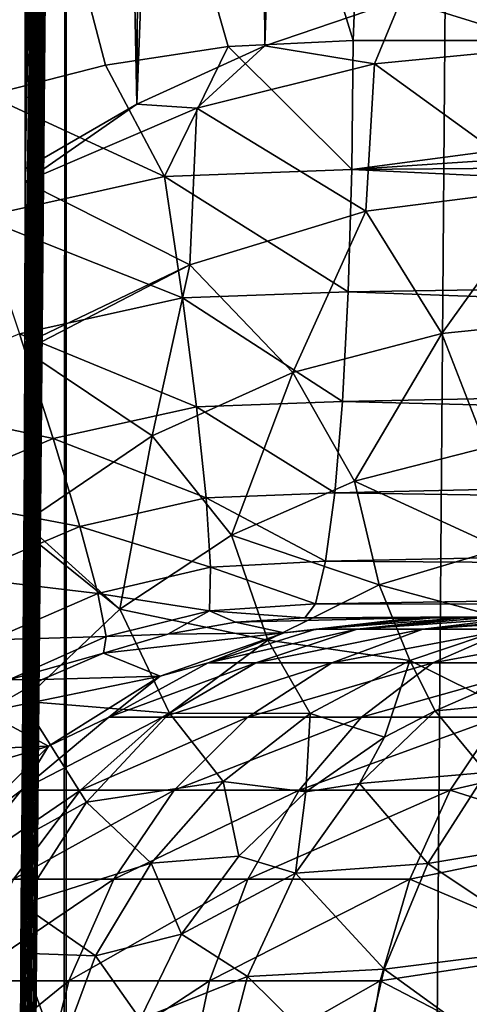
# Model space of a CAD drawing. Header units: millimetres. Extents: x -272 to -228, y -64 to 39.
# Tile 133 of 245: x -248.839 to -248.457, y -4.329 to -3.491. Entities that reach past the tile are written whole.
import ezdxf

# ---------------------------------------------------------------- set-up
doc = ezdxf.new("R2010")
doc.units = ezdxf.units.MM
doc.header["$LTSCALE"] = 26.699852
for name, color, linetype in [('126', 7, 'CONTINUOUS'), ('127', 7, 'CONTINUOUS'), ('133', 7, 'CONTINUOUS'), ('258', 7, 'CONTINUOUS'), ('268', 7, 'CONTINUOUS'), ('269', 7, 'CONTINUOUS'), ('275', 7, 'CONTINUOUS'), ('276', 7, 'CONTINUOUS'), ('365', 7, 'CONTINUOUS'), ('375', 7, 'CONTINUOUS'), ('96', 7, 'CONTINUOUS'), ('99', 7, 'CONTINUOUS')]:
    doc.layers.add(name, color=color, linetype=linetype)

msp = doc.modelspace()

# ---------------------------------------------------------------- linework, layer by layer
at = {"layer": '126', "color": 31, "linetype": 'Continuous', "true_color": 0xffba99}
for points in [[(-246.99127, -4, 16.80821), (-248.59678, -4, 17.01762), (-248.50303, -4, 11.64668), (-246.99127, -4, 16.80821)], [(-245.4128, -4, 16.44767), (-246.99127, -4, 16.80821), (-248.50303, -4, 11.64668), (-245.4128, -4, 16.44767)], [(-248.49199, -4, 11.55054), (-245.4128, -4, 16.44767), (-248.50303, -4, 11.64668), (-248.49199, -4, 11.55054)], [(-248.48757, -4, 11.53171), (-245.4128, -4, 16.44767), (-248.49199, -4, 11.55054), (-248.48757, -4, 11.53171)], [(-248.46259, -4, 11.45824), (-245.4128, -4, 16.44767), (-248.48757, -4, 11.53171), (-248.46259, -4, 11.45824)], [(-248.44599, -4, 11.42332), (-245.4128, -4, 16.44767), (-248.46259, -4, 11.45824), (-248.44599, -4, 11.42332)]]:
    msp.add_3dface(points, dxfattribs=at)
at = {"layer": '127', "color": 31, "linetype": 'Continuous', "true_color": 0xffba99}
for points in [[(-248.64646, -1.1091, 2), (-248.55165, -1.04953, 2), (-248.63085, -3.51343, 2), (-248.64646, -1.1091, 2)], [(-248.63085, -3.51343, 2), (-248.55165, -1.04953, 2), (-248.5148, -3.47353, 2), (-248.63085, -3.51343, 2)], [(-248.72564, -1.18827, 2), (-248.64646, -1.1091, 2), (-248.73975, -3.56303, 2), (-248.72564, -1.18827, 2)], [(-248.73975, -3.56303, 2), (-248.64646, -1.1091, 2), (-248.63085, -3.51343, 2), (-248.73975, -3.56303, 2)], [(-248.78521, -1.28306, 2), (-248.72564, -1.18827, 2), (-248.73975, -3.56303, 2), (-248.78521, -1.28306, 2)], [(-248.78521, -1.28306, 2), (-248.83473, -3.61797, 2), (-248.82219, -1.38873, 2), (-248.78521, -1.28306, 2)], [(-248.83473, -3.61797, 2), (-248.78521, -1.28306, 2), (-248.73975, -3.56303, 2), (-248.83473, -3.61797, 2)], [(-248.83473, -3.61797, 2), (-248.83473, -1.5, 2), (-248.82219, -1.38873, 2), (-248.83473, -3.61797, 2)]]:
    msp.add_3dface(points, dxfattribs=at)
at = {"layer": '133', "color": 31, "linetype": 'Continuous', "true_color": 0xffba99}
for points in [[(-248.3708, 1.18245, 17.58186), (-250, 1.18245, 17.65718), (-248.5557, -3.50872, 17.51585), (-248.3708, 1.18245, 17.58186)], [(-248.5557, -3.50872, 17.51585), (-250, 1.18245, 17.65718), (-248.66201, -3.51405, 17.5242), (-248.5557, -3.50872, 17.51585)], [(-248.66201, -3.51405, 17.5242), (-250, 1.18245, 17.65718), (-248.76621, -3.5298, 17.53157), (-248.66201, -3.51405, 17.5242)], [(-248.76621, -3.5298, 17.53157), (-250, 1.18245, 17.65718), (-248.86624, -3.55519, 17.53788), (-248.76621, -3.5298, 17.53157)], [(-247.72688, -3.50872, 17.42768), (-248.3708, 1.18245, 17.58186), (-248.5557, -3.50872, 17.51585), (-247.72688, -3.50872, 17.42768)]]:
    msp.add_3dface(points, dxfattribs=at)
at = {"layer": '258', "color": 31, "linetype": 'Continuous', "true_color": 0xffba99}
for points in [[(-248.48612, -4.07896, 2.42748), (-248.45135, -4.06402, 2.43519), (-248.38243, -4.06992, 2.53709), (-248.48612, -4.07896, 2.42748)], [(-248.44262, -4.13156, 2.59423), (-248.48612, -4.07896, 2.42748), (-248.38243, -4.06992, 2.53709), (-248.44262, -4.13156, 2.59423)], [(-248.48612, -4.07896, 2.42748), (-248.55036, -4.14067, 2.47184), (-248.52914, -4.10146, 2.41864), (-248.48612, -4.07896, 2.42748)], [(-248.55036, -4.14067, 2.47184), (-248.48612, -4.07896, 2.42748), (-248.44262, -4.13156, 2.59423), (-248.55036, -4.14067, 2.47184)], [(-248.52914, -4.10146, 2.41864), (-248.55036, -4.14067, 2.47184), (-248.5961, -4.14775, 2.40624), (-248.52914, -4.10146, 2.41864)], [(-248.49232, -4.20894, 2.64142), (-248.55036, -4.14067, 2.47184), (-248.44262, -4.13156, 2.59423), (-248.49232, -4.20894, 2.64142)], [(-248.49232, -4.20894, 2.64142), (-248.44262, -4.13156, 2.59423), (-248.34946, -4.18488, 2.7412), (-248.49232, -4.20894, 2.64142)], [(-248.55036, -4.14067, 2.47184), (-248.60487, -4.2171, 2.50648), (-248.5961, -4.14775, 2.40624), (-248.55036, -4.14067, 2.47184)], [(-248.60487, -4.2171, 2.50648), (-248.55036, -4.14067, 2.47184), (-248.49232, -4.20894, 2.64142), (-248.60487, -4.2171, 2.50648)], [(-248.5961, -4.14775, 2.40624), (-248.60487, -4.2171, 2.50648), (-248.65295, -4.20255, 2.39696), (-248.5961, -4.14775, 2.40624)], [(-248.38481, -4.28046, 2.79094), (-248.49232, -4.20894, 2.64142), (-248.34946, -4.18488, 2.7412), (-248.38481, -4.28046, 2.79094)], [(-248.65295, -4.20255, 2.39696), (-248.60487, -4.2171, 2.50648), (-248.70162, -4.269, 2.38984), (-248.65295, -4.20255, 2.39696)], [(-248.52943, -4.29876, 2.67665), (-248.60487, -4.2171, 2.50648), (-248.49232, -4.20894, 2.64142), (-248.52943, -4.29876, 2.67665)], [(-248.52943, -4.29876, 2.67665), (-248.49232, -4.20894, 2.64142), (-248.38481, -4.28046, 2.79094), (-248.52943, -4.29876, 2.67665)], [(-248.60487, -4.2171, 2.50648), (-248.64545, -4.30486, 2.53226), (-248.70162, -4.269, 2.38984), (-248.60487, -4.2171, 2.50648)], [(-248.64545, -4.30486, 2.53226), (-248.60487, -4.2171, 2.50648), (-248.52943, -4.29876, 2.67665), (-248.64545, -4.30486, 2.53226)], [(-248.70162, -4.269, 2.38984), (-248.64545, -4.30486, 2.53226), (-248.73689, -4.34131, 2.38513), (-248.70162, -4.269, 2.38984)], [(-248.40678, -4.38733, 2.82184), (-248.52943, -4.29876, 2.67665), (-248.38481, -4.28046, 2.79094), (-248.40678, -4.38733, 2.82184)], [(-248.55235, -4.39718, 2.69841), (-248.64545, -4.30486, 2.53226), (-248.52943, -4.29876, 2.67665), (-248.55235, -4.39718, 2.69841)], [(-248.55235, -4.39718, 2.69841), (-248.52943, -4.29876, 2.67665), (-248.40678, -4.38733, 2.82184), (-248.55235, -4.39718, 2.69841)], [(-248.64545, -4.30486, 2.53226), (-248.67046, -4.40043, 2.54816), (-248.73689, -4.34131, 2.38513), (-248.64545, -4.30486, 2.53226)], [(-248.67046, -4.40043, 2.54816), (-248.64545, -4.30486, 2.53226), (-248.55235, -4.39718, 2.69841), (-248.67046, -4.40043, 2.54816)]]:
    msp.add_3dface(points, dxfattribs=at)
at = {"layer": '268', "color": 31, "linetype": 'Continuous', "true_color": 0xffba99}
for points in [[(-248.50303, -4, 11.64668), (-248.59678, -4, 17.01762), (-248.65583, -4.00347, 17.02783), (-248.50303, -4, 11.64668)], [(-248.50303, -4, 11.64668), (-248.65583, -4.00347, 17.02783), (-248.61428, -4.01253, 11.64473), (-248.50303, -4, 11.64668)], [(-248.65583, -4.00347, 17.02783), (-248.71333, -4.01369, 17.03676), (-248.61428, -4.01253, 11.64473), (-248.65583, -4.00347, 17.02783)], [(-248.71333, -4.01369, 17.03676), (-248.76805, -4.03006, 17.04429), (-248.61428, -4.01253, 11.64473), (-248.71333, -4.01369, 17.03676)], [(-248.61428, -4.01253, 11.64473), (-248.76805, -4.03006, 17.04429), (-248.71994, -4.04951, 11.64289), (-248.61428, -4.01253, 11.64473)], [(-248.76805, -4.03006, 17.04429), (-248.82005, -4.05231, 17.05057), (-248.71994, -4.04951, 11.64289), (-248.76805, -4.03006, 17.04429)], [(-248.82005, -4.05231, 17.05057), (-248.86903, -4.08016, 17.05567), (-248.71994, -4.04951, 11.64289), (-248.82005, -4.05231, 17.05057)], [(-248.71994, -4.04951, 11.64289), (-248.86903, -4.08016, 17.05567), (-248.81473, -4.10908, 11.64124), (-248.71994, -4.04951, 11.64289)], [(-248.86903, -4.08016, 17.05567), (-248.91433, -4.11314, 17.05962), (-248.81473, -4.10908, 11.64124), (-248.86903, -4.08016, 17.05567)], [(-248.91433, -4.11314, 17.05962), (-248.95553, -4.15085, 17.06254), (-248.81473, -4.10908, 11.64124), (-248.91433, -4.11314, 17.05962)], [(-248.81473, -4.10908, 11.64124), (-248.95553, -4.15085, 17.06254), (-248.89389, -4.18825, 11.63985), (-248.81473, -4.10908, 11.64124)]]:
    msp.add_3dface(points, dxfattribs=at)
at = {"layer": '269', "color": 31, "linetype": 'Continuous', "true_color": 0xffba99}
for points in [[(-248.49199, -4, 11.55054), (-248.50303, -4, 11.64668), (-248.61428, -4.01253, 11.64473), (-248.49199, -4, 11.55054)], [(-248.49199, -4, 11.55054), (-248.61428, -4.01253, 11.64473), (-248.58736, -4.0096, 11.53007), (-248.49199, -4, 11.55054)], [(-248.46259, -4, 11.45824), (-248.48757, -4, 11.53171), (-248.58736, -4.0096, 11.53007), (-248.46259, -4, 11.45824)], [(-248.46259, -4, 11.45824), (-248.58736, -4.0096, 11.53007), (-248.55223, -4.0096, 11.41976), (-248.46259, -4, 11.45824)], [(-248.48757, -4, 11.53171), (-248.49199, -4, 11.55054), (-248.58736, -4.0096, 11.53007), (-248.48757, -4, 11.53171)], [(-248.41594, -4, 11.37332), (-248.44599, -4, 11.42332), (-248.55223, -4.0096, 11.41976), (-248.41594, -4, 11.37332)], [(-248.41594, -4, 11.37332), (-248.55223, -4.0096, 11.41976), (-248.49648, -4.0096, 11.31829), (-248.41594, -4, 11.37332)], [(-248.44599, -4, 11.42332), (-248.46259, -4, 11.45824), (-248.55223, -4.0096, 11.41976), (-248.44599, -4, 11.42332)], [(-248.35379, -4, 11.299), (-248.38053, -4, 11.32745), (-248.49648, -4.0096, 11.31829), (-248.35379, -4, 11.299)], [(-248.35379, -4, 11.299), (-248.49648, -4.0096, 11.31829), (-248.42221, -4.0096, 11.22948), (-248.35379, -4, 11.299)], [(-248.38053, -4, 11.32745), (-248.41594, -4, 11.37332), (-248.49648, -4.0096, 11.31829), (-248.38053, -4, 11.32745)], [(-248.58736, -4.0096, 11.53007), (-248.61428, -4.01253, 11.64473), (-248.67907, -4.03806, 11.5104), (-248.58736, -4.0096, 11.53007)], [(-248.58736, -4.0096, 11.53007), (-248.67907, -4.03806, 11.5104), (-248.55223, -4.0096, 11.41976), (-248.58736, -4.0096, 11.53007)], [(-248.55223, -4.0096, 11.41976), (-248.67907, -4.03806, 11.5104), (-248.63842, -4.03806, 11.38277), (-248.55223, -4.0096, 11.41976)], [(-248.55223, -4.0096, 11.41976), (-248.63842, -4.03806, 11.38277), (-248.49648, -4.0096, 11.31829), (-248.55223, -4.0096, 11.41976)], [(-248.49648, -4.0096, 11.31829), (-248.63842, -4.03806, 11.38277), (-248.57393, -4.03806, 11.26537), (-248.49648, -4.0096, 11.31829)], [(-248.49648, -4.0096, 11.31829), (-248.57393, -4.03806, 11.26537), (-248.42221, -4.0096, 11.22948), (-248.49648, -4.0096, 11.31829)], [(-248.42221, -4.0096, 11.22948), (-248.57393, -4.03806, 11.26537), (-248.488, -4.03806, 11.16262), (-248.42221, -4.0096, 11.22948)], [(-248.42221, -4.0096, 11.22948), (-248.488, -4.03806, 11.16262), (-248.33221, -4.0096, 11.15665), (-248.42221, -4.0096, 11.22948)], [(-248.33221, -4.0096, 11.15665), (-248.488, -4.03806, 11.16262), (-248.38387, -4.03806, 11.07836), (-248.33221, -4.0096, 11.15665)], [(-248.61428, -4.01253, 11.64473), (-248.71994, -4.04951, 11.64289), (-248.67907, -4.03806, 11.5104), (-248.61428, -4.01253, 11.64473)], [(-248.67907, -4.03806, 11.5104), (-248.71994, -4.04951, 11.64289), (-248.7636, -4.08426, 11.49227), (-248.67907, -4.03806, 11.5104)], [(-248.67907, -4.03806, 11.5104), (-248.7636, -4.08426, 11.49227), (-248.63842, -4.03806, 11.38277), (-248.67907, -4.03806, 11.5104)], [(-248.63842, -4.03806, 11.38277), (-248.7636, -4.08426, 11.49227), (-248.71786, -4.08426, 11.34868), (-248.63842, -4.03806, 11.38277)], [(-248.63842, -4.03806, 11.38277), (-248.71786, -4.08426, 11.34868), (-248.57393, -4.03806, 11.26537), (-248.63842, -4.03806, 11.38277)], [(-248.57393, -4.03806, 11.26537), (-248.71786, -4.08426, 11.34868), (-248.6453, -4.08426, 11.2166), (-248.57393, -4.03806, 11.26537)], [(-248.57393, -4.03806, 11.26537), (-248.6453, -4.08426, 11.2166), (-248.488, -4.03806, 11.16262), (-248.57393, -4.03806, 11.26537)], [(-248.488, -4.03806, 11.16262), (-248.6453, -4.08426, 11.2166), (-248.54863, -4.08426, 11.101), (-248.488, -4.03806, 11.16262)], [(-248.488, -4.03806, 11.16262), (-248.54863, -4.08426, 11.101), (-248.38387, -4.03806, 11.07836), (-248.488, -4.03806, 11.16262)], [(-248.38387, -4.03806, 11.07836), (-248.54863, -4.08426, 11.101), (-248.43148, -4.08426, 11.00621), (-248.38387, -4.03806, 11.07836)], [(-248.71994, -4.04951, 11.64289), (-248.81473, -4.10908, 11.64124), (-248.7636, -4.08426, 11.49227), (-248.71994, -4.04951, 11.64289)], [(-248.7636, -4.08426, 11.49227), (-248.81473, -4.10908, 11.64124), (-248.83768, -4.14644, 11.47637), (-248.7636, -4.08426, 11.49227)], [(-248.7636, -4.08426, 11.49227), (-248.83768, -4.14644, 11.47637), (-248.71786, -4.08426, 11.34868), (-248.7636, -4.08426, 11.49227)], [(-248.71786, -4.08426, 11.34868), (-248.83768, -4.14644, 11.47637), (-248.78749, -4.14644, 11.3188), (-248.71786, -4.08426, 11.34868)], [(-248.71786, -4.08426, 11.34868), (-248.78749, -4.14644, 11.3188), (-248.6453, -4.08426, 11.2166), (-248.71786, -4.08426, 11.34868)], [(-248.6453, -4.08426, 11.2166), (-248.78749, -4.14644, 11.3188), (-248.70786, -4.14644, 11.17386), (-248.6453, -4.08426, 11.2166)], [(-248.6453, -4.08426, 11.2166), (-248.70786, -4.14644, 11.17386), (-248.54863, -4.08426, 11.101), (-248.6453, -4.08426, 11.2166)], [(-248.54863, -4.08426, 11.101), (-248.70786, -4.14644, 11.17386), (-248.60177, -4.14644, 11.047), (-248.54863, -4.08426, 11.101)], [(-248.54863, -4.08426, 11.101), (-248.60177, -4.14644, 11.047), (-248.43148, -4.08426, 11.00621), (-248.54863, -4.08426, 11.101)], [(-248.43148, -4.08426, 11.00621), (-248.60177, -4.14644, 11.047), (-248.47321, -4.14644, 10.94297), (-248.43148, -4.08426, 11.00621)], [(-248.43148, -4.08426, 11.00621), (-248.47321, -4.14644, 10.94297), (-248.31187, -4.10908, 10.90467), (-248.43148, -4.08426, 11.00621)], [(-248.81473, -4.10908, 11.64124), (-248.89389, -4.18825, 11.63985), (-248.83768, -4.14644, 11.47637), (-248.81473, -4.10908, 11.64124)], [(-248.31187, -4.10908, 10.90467), (-248.47321, -4.14644, 10.94297), (-248.34198, -4.18825, 10.83145), (-248.31187, -4.10908, 10.90467)], [(-248.83768, -4.14644, 11.47637), (-248.89389, -4.18825, 11.63985), (-248.89848, -4.22221, 11.46333), (-248.83768, -4.14644, 11.47637)], [(-248.83768, -4.14644, 11.47637), (-248.89848, -4.22221, 11.46333), (-248.78749, -4.14644, 11.3188), (-248.83768, -4.14644, 11.47637)], [(-248.78749, -4.14644, 11.3188), (-248.89848, -4.22221, 11.46333), (-248.84463, -4.22221, 11.29428), (-248.78749, -4.14644, 11.3188)], [(-248.78749, -4.14644, 11.3188), (-248.84463, -4.22221, 11.29428), (-248.70786, -4.14644, 11.17386), (-248.78749, -4.14644, 11.3188)], [(-248.70786, -4.14644, 11.17386), (-248.84463, -4.22221, 11.29428), (-248.7592, -4.22221, 11.13878), (-248.70786, -4.14644, 11.17386)], [(-248.70786, -4.14644, 11.17386), (-248.7592, -4.22221, 11.13878), (-248.60177, -4.14644, 11.047), (-248.70786, -4.14644, 11.17386)], [(-248.60177, -4.14644, 11.047), (-248.7592, -4.22221, 11.13878), (-248.64538, -4.22221, 11.00267), (-248.60177, -4.14644, 11.047)], [(-248.60177, -4.14644, 11.047), (-248.64538, -4.22221, 11.00267), (-248.47321, -4.14644, 10.94297), (-248.60177, -4.14644, 11.047)], [(-248.47321, -4.14644, 10.94297), (-248.64538, -4.22221, 11.00267), (-248.50746, -4.22221, 10.89107), (-248.47321, -4.14644, 10.94297)], [(-248.47321, -4.14644, 10.94297), (-248.50746, -4.22221, 10.89107), (-248.34198, -4.18825, 10.83145), (-248.47321, -4.14644, 10.94297)], [(-248.34198, -4.18825, 10.83145), (-248.50746, -4.22221, 10.89107), (-248.36464, -4.28306, 10.77636), (-248.34198, -4.18825, 10.83145)], [(-248.84463, -4.22221, 11.29428), (-248.88709, -4.30866, 11.27606), (-248.7592, -4.22221, 11.13878), (-248.84463, -4.22221, 11.29428)], [(-248.7592, -4.22221, 11.13878), (-248.88709, -4.30866, 11.27606), (-248.79735, -4.30866, 11.11271), (-248.7592, -4.22221, 11.13878)], [(-248.7592, -4.22221, 11.13878), (-248.79735, -4.30866, 11.11271), (-248.64538, -4.22221, 11.00267), (-248.7592, -4.22221, 11.13878)], [(-248.64538, -4.22221, 11.00267), (-248.79735, -4.30866, 11.11271), (-248.67779, -4.30866, 10.96974), (-248.64538, -4.22221, 11.00267)], [(-248.64538, -4.22221, 11.00267), (-248.67779, -4.30866, 10.96974), (-248.50746, -4.22221, 10.89107), (-248.64538, -4.22221, 11.00267)], [(-248.50746, -4.22221, 10.89107), (-248.67779, -4.30866, 10.96974), (-248.5329, -4.30866, 10.8525), (-248.50746, -4.22221, 10.89107)], [(-248.50746, -4.22221, 10.89107), (-248.5329, -4.30866, 10.8525), (-248.36464, -4.28306, 10.77636), (-248.50746, -4.22221, 10.89107)], [(-248.36464, -4.28306, 10.77636), (-248.5329, -4.30866, 10.8525), (-248.3787, -4.38874, 10.74216), (-248.36464, -4.28306, 10.77636)], [(-248.88709, -4.30866, 11.27606), (-248.91324, -4.40245, 11.26484), (-248.79735, -4.30866, 11.11271), (-248.88709, -4.30866, 11.27606)], [(-248.79735, -4.30866, 11.11271), (-248.91324, -4.40245, 11.26484), (-248.82084, -4.40245, 11.09666), (-248.79735, -4.30866, 11.11271)], [(-248.79735, -4.30866, 11.11271), (-248.82084, -4.40245, 11.09666), (-248.67779, -4.30866, 10.96974), (-248.79735, -4.30866, 11.11271)], [(-248.67779, -4.30866, 10.96974), (-248.82084, -4.40245, 11.09666), (-248.69775, -4.40245, 10.94946), (-248.67779, -4.30866, 10.96974)], [(-248.67779, -4.30866, 10.96974), (-248.69775, -4.40245, 10.94946), (-248.5329, -4.30866, 10.8525), (-248.67779, -4.30866, 10.96974)], [(-248.5329, -4.30866, 10.8525), (-248.69775, -4.40245, 10.94946), (-248.54858, -4.40245, 10.82876), (-248.5329, -4.30866, 10.8525)], [(-248.5329, -4.30866, 10.8525), (-248.54858, -4.40245, 10.82876), (-248.3787, -4.38874, 10.74216), (-248.5329, -4.30866, 10.8525)]]:
    msp.add_3dface(points, dxfattribs=at)
at = {"layer": '275', "color": 31, "linetype": 'Continuous', "true_color": 0xffba99}
for points in [[(-246.90318, -3.50872, 17.30031), (-247.72688, -3.50872, 17.42768), (-248.55687, -3.61854, 17.50172), (-246.90318, -3.50872, 17.30031)], [(-246.90513, -3.60502, 17.28941), (-246.90318, -3.50872, 17.30031), (-248.55687, -3.61854, 17.50172), (-246.90513, -3.60502, 17.28941)], [(-247.72688, -3.50872, 17.42768), (-248.5557, -3.50872, 17.51585), (-248.55687, -3.61854, 17.50172), (-247.72688, -3.50872, 17.42768)], [(-246.91032, -3.69737, 17.26042), (-246.90513, -3.60502, 17.28941), (-248.55687, -3.61854, 17.50172), (-246.91032, -3.69737, 17.26042)], [(-248.55999, -3.72264, 17.4638), (-246.91032, -3.69737, 17.26042), (-248.55687, -3.61854, 17.50172), (-248.55999, -3.72264, 17.4638)], [(-246.91855, -3.7823, 17.21443), (-246.91032, -3.69737, 17.26042), (-248.55999, -3.72264, 17.4638), (-246.91855, -3.7823, 17.21443)], [(-248.56493, -3.8158, 17.40395), (-246.91855, -3.7823, 17.21443), (-248.55999, -3.72264, 17.4638), (-248.56493, -3.8158, 17.40395)], [(-246.92951, -3.85662, 17.15318), (-246.91855, -3.7823, 17.21443), (-248.56493, -3.8158, 17.40395), (-246.92951, -3.85662, 17.15318)], [(-248.57143, -3.89344, 17.32513), (-246.92951, -3.85662, 17.15318), (-248.56493, -3.8158, 17.40395), (-248.57143, -3.89344, 17.32513)], [(-246.9428, -3.91754, 17.07896), (-246.92951, -3.85662, 17.15318), (-248.57143, -3.89344, 17.32513), (-246.9428, -3.91754, 17.07896)], [(-248.57917, -3.95175, 17.23119), (-246.9428, -3.91754, 17.07896), (-248.57143, -3.89344, 17.32513), (-248.57917, -3.95175, 17.23119)], [(-246.95791, -3.96277, 16.99457), (-246.9428, -3.91754, 17.07896), (-248.57917, -3.95175, 17.23119), (-246.95791, -3.96277, 16.99457)], [(-248.58779, -3.98786, 17.12675), (-246.95791, -3.96277, 16.99457), (-248.57917, -3.95175, 17.23119), (-248.58779, -3.98786, 17.12675)], [(-246.97427, -3.9906, 16.90317), (-246.95791, -3.96277, 16.99457), (-248.58779, -3.98786, 17.12675), (-246.97427, -3.9906, 16.90317)], [(-248.59678, -4, 17.01762), (-246.97427, -3.9906, 16.90317), (-248.58779, -3.98786, 17.12675), (-248.59678, -4, 17.01762)], [(-248.59678, -4, 17.01762), (-246.99127, -4, 16.80821), (-246.97427, -3.9906, 16.90317), (-248.59678, -4, 17.01762)]]:
    msp.add_3dface(points, dxfattribs=at)
at = {"layer": '276', "color": 31, "linetype": 'Continuous', "true_color": 0xffba99}
for points in [[(-248.5557, -3.50872, 17.51585), (-248.66201, -3.51405, 17.5242), (-248.55687, -3.61854, 17.50172), (-248.5557, -3.50872, 17.51585)], [(-248.66201, -3.51405, 17.5242), (-248.76621, -3.5298, 17.53157), (-248.71622, -3.62454, 17.51565), (-248.66201, -3.51405, 17.5242)], [(-248.55687, -3.61854, 17.50172), (-248.66201, -3.51405, 17.5242), (-248.71622, -3.62454, 17.51565), (-248.55687, -3.61854, 17.50172)], [(-248.76621, -3.5298, 17.53157), (-248.86624, -3.55519, 17.53788), (-248.71622, -3.62454, 17.51565), (-248.76621, -3.5298, 17.53157)], [(-248.71622, -3.62454, 17.51565), (-248.86624, -3.55519, 17.53788), (-248.87295, -3.65935, 17.52693), (-248.71622, -3.62454, 17.51565)], [(-248.71622, -3.62454, 17.51565), (-248.87295, -3.65935, 17.52693), (-248.70086, -3.72765, 17.478), (-248.71622, -3.62454, 17.51565)], [(-248.55999, -3.72264, 17.4638), (-248.55687, -3.61854, 17.50172), (-248.71622, -3.62454, 17.51565), (-248.55999, -3.72264, 17.4638)], [(-248.55999, -3.72264, 17.4638), (-248.71622, -3.62454, 17.51565), (-248.70086, -3.72765, 17.478), (-248.55999, -3.72264, 17.4638)], [(-248.70086, -3.72765, 17.478), (-248.87295, -3.65935, 17.52693), (-248.83948, -3.75818, 17.48955), (-248.70086, -3.72765, 17.478)], [(-248.56493, -3.8158, 17.40395), (-248.55999, -3.72264, 17.4638), (-248.70086, -3.72765, 17.478), (-248.56493, -3.8158, 17.40395)], [(-248.70086, -3.72765, 17.478), (-248.83948, -3.75818, 17.48955), (-248.68885, -3.8203, 17.41837), (-248.70086, -3.72765, 17.478)], [(-248.56493, -3.8158, 17.40395), (-248.70086, -3.72765, 17.478), (-248.68885, -3.8203, 17.41837), (-248.56493, -3.8158, 17.40395)], [(-248.83948, -3.75818, 17.48955), (-248.97072, -3.81351, 17.4983), (-248.81076, -3.84723, 17.43014), (-248.83948, -3.75818, 17.48955)], [(-248.68885, -3.8203, 17.41837), (-248.83948, -3.75818, 17.48955), (-248.81076, -3.84723, 17.43014), (-248.68885, -3.8203, 17.41837)], [(-248.81076, -3.84723, 17.43014), (-248.97072, -3.81351, 17.4983), (-248.92617, -3.89595, 17.4391), (-248.81076, -3.84723, 17.43014)], [(-248.57143, -3.89344, 17.32513), (-248.56493, -3.8158, 17.40395), (-248.68885, -3.8203, 17.41837), (-248.57143, -3.89344, 17.32513)], [(-248.68885, -3.8203, 17.41837), (-248.81076, -3.84723, 17.43014), (-248.68077, -3.89795, 17.33969), (-248.68885, -3.8203, 17.41837)], [(-248.57143, -3.89344, 17.32513), (-248.68885, -3.8203, 17.41837), (-248.68077, -3.89795, 17.33969), (-248.57143, -3.89344, 17.32513)], [(-248.81076, -3.84723, 17.43014), (-248.92617, -3.89595, 17.4391), (-248.78821, -3.92213, 17.35161), (-248.81076, -3.84723, 17.43014)], [(-248.68077, -3.89795, 17.33969), (-248.81076, -3.84723, 17.43014), (-248.78821, -3.92213, 17.35161), (-248.68077, -3.89795, 17.33969)], [(-248.57917, -3.95175, 17.23119), (-248.57143, -3.89344, 17.32513), (-248.68077, -3.89795, 17.33969), (-248.57917, -3.95175, 17.23119)], [(-248.78821, -3.92213, 17.35161), (-248.92617, -3.89595, 17.4391), (-248.88986, -3.96541, 17.36074), (-248.78821, -3.92213, 17.35161)], [(-248.68077, -3.89795, 17.33969), (-248.78821, -3.92213, 17.35161), (-248.67702, -3.95677, 17.24582), (-248.68077, -3.89795, 17.33969)], [(-248.57917, -3.95175, 17.23119), (-248.68077, -3.89795, 17.33969), (-248.67702, -3.95677, 17.24582), (-248.57917, -3.95175, 17.23119)], [(-248.78821, -3.92213, 17.35161), (-248.88986, -3.96541, 17.36074), (-248.77293, -3.97919, 17.25783), (-248.78821, -3.92213, 17.35161)], [(-248.67702, -3.95677, 17.24582), (-248.78821, -3.92213, 17.35161), (-248.77293, -3.97919, 17.25783), (-248.67702, -3.95677, 17.24582)], [(-248.58779, -3.98786, 17.12675), (-248.57917, -3.95175, 17.23119), (-248.67702, -3.95677, 17.24582), (-248.58779, -3.98786, 17.12675)], [(-248.67702, -3.95677, 17.24582), (-248.77293, -3.97919, 17.25783), (-248.67779, -3.99388, 17.14139), (-248.67702, -3.95677, 17.24582)], [(-248.58779, -3.98786, 17.12675), (-248.67702, -3.95677, 17.24582), (-248.67779, -3.99388, 17.14139), (-248.58779, -3.98786, 17.12675)], [(-248.77293, -3.97919, 17.25783), (-248.88986, -3.96541, 17.36074), (-248.86358, -4.01849, 17.26705), (-248.77293, -3.97919, 17.25783)], [(-248.77293, -3.97919, 17.25783), (-248.86358, -4.01849, 17.26705), (-248.76568, -4.01562, 17.15341), (-248.77293, -3.97919, 17.25783)], [(-248.67779, -3.99388, 17.14139), (-248.77293, -3.97919, 17.25783), (-248.76568, -4.01562, 17.15341), (-248.67779, -3.99388, 17.14139)], [(-248.71333, -4.01369, 17.03676), (-248.67779, -3.99388, 17.14139), (-248.76568, -4.01562, 17.15341), (-248.71333, -4.01369, 17.03676)], [(-248.71333, -4.01369, 17.03676), (-248.65583, -4.00347, 17.02783), (-248.67779, -3.99388, 17.14139), (-248.71333, -4.01369, 17.03676)], [(-248.59678, -4, 17.01762), (-248.58779, -3.98786, 17.12675), (-248.67779, -3.99388, 17.14139), (-248.59678, -4, 17.01762)], [(-248.65583, -4.00347, 17.02783), (-248.59678, -4, 17.01762), (-248.67779, -3.99388, 17.14139), (-248.65583, -4.00347, 17.02783)], [(-248.76568, -4.01562, 17.15341), (-248.86358, -4.01849, 17.26705), (-248.84861, -4.05257, 17.16266), (-248.76568, -4.01562, 17.15341)], [(-248.76805, -4.03006, 17.04429), (-248.76568, -4.01562, 17.15341), (-248.84861, -4.05257, 17.16266), (-248.76805, -4.03006, 17.04429)], [(-248.76805, -4.03006, 17.04429), (-248.71333, -4.01369, 17.03676), (-248.76568, -4.01562, 17.15341), (-248.76805, -4.03006, 17.04429)], [(-248.82005, -4.05231, 17.05057), (-248.76805, -4.03006, 17.04429), (-248.84861, -4.05257, 17.16266), (-248.82005, -4.05231, 17.05057)], [(-248.86903, -4.08016, 17.05567), (-248.82005, -4.05231, 17.05057), (-248.84861, -4.05257, 17.16266), (-248.86903, -4.08016, 17.05567)]]:
    msp.add_3dface(points, dxfattribs=at)
at = {"layer": '365', "color": 31, "linetype": 'Continuous', "true_color": 0xffba99}
for points in [[(-248.5148, -3.47353, 2), (-248.39385, -3.44385, 2), (-248.38573, -3.51405, 2.00415), (-248.5148, -3.47353, 2)], [(-248.63085, -3.51343, 2), (-248.5148, -3.47353, 2), (-248.53747, -3.52875, 2.00177), (-248.63085, -3.51343, 2)], [(-248.5148, -3.47353, 2), (-248.38573, -3.51405, 2.00415), (-248.53747, -3.52875, 2.00177), (-248.5148, -3.47353, 2)], [(-248.73975, -3.56303, 2), (-248.63085, -3.51343, 2), (-248.68865, -3.56649, 2.00055), (-248.73975, -3.56303, 2)], [(-248.63085, -3.51343, 2), (-248.53747, -3.52875, 2.00177), (-248.68865, -3.56649, 2.00055), (-248.63085, -3.51343, 2)], [(-248.38573, -3.51405, 2.00415), (-248.39164, -3.63436, 2.02979), (-248.53747, -3.52875, 2.00177), (-248.38573, -3.51405, 2.00415)], [(-248.53747, -3.52875, 2.00177), (-248.54496, -3.65395, 2.02228), (-248.68865, -3.56649, 2.00055), (-248.53747, -3.52875, 2.00177)], [(-248.39164, -3.63436, 2.02979), (-248.54496, -3.65395, 2.02228), (-248.53747, -3.52875, 2.00177), (-248.39164, -3.63436, 2.02979)], [(-248.83473, -3.62911, 2.00003), (-248.83473, -3.61797, 2), (-248.73975, -3.56303, 2), (-248.83473, -3.62911, 2.00003)], [(-248.83473, -3.62911, 2.00003), (-248.73975, -3.56303, 2), (-248.68865, -3.56649, 2.00055), (-248.83473, -3.62911, 2.00003)], [(-248.69447, -3.6996, 2.01701), (-248.83473, -3.62911, 2.00003), (-248.68865, -3.56649, 2.00055), (-248.69447, -3.6996, 2.01701)], [(-248.54496, -3.65395, 2.02228), (-248.69447, -3.6996, 2.01701), (-248.68865, -3.56649, 2.00055), (-248.54496, -3.65395, 2.02228)], [(-248.83495, -3.76685, 2.01254), (-248.83473, -3.62911, 2.00003), (-248.69447, -3.6996, 2.01701), (-248.83495, -3.76685, 2.01254)], [(-248.39164, -3.63436, 2.02979), (-248.48031, -3.75803, 2.07023), (-248.54496, -3.65395, 2.02228), (-248.39164, -3.63436, 2.02979)], [(-248.34944, -3.74459, 2.08241), (-248.48031, -3.75803, 2.07023), (-248.39164, -3.63436, 2.02979), (-248.34944, -3.74459, 2.08241)], [(-248.54496, -3.65395, 2.02228), (-248.60707, -3.79109, 2.06092), (-248.69447, -3.6996, 2.01701), (-248.54496, -3.65395, 2.02228)], [(-248.48031, -3.75803, 2.07023), (-248.60707, -3.79109, 2.06092), (-248.54496, -3.65395, 2.02228), (-248.48031, -3.75803, 2.07023)], [(-248.83496, -3.77238, 2.01346), (-248.83495, -3.76685, 2.01254), (-248.69447, -3.6996, 2.01701), (-248.83496, -3.77238, 2.01346)], [(-248.72669, -3.84498, 2.05401), (-248.83496, -3.77238, 2.01346), (-248.69447, -3.6996, 2.01701), (-248.72669, -3.84498, 2.05401)], [(-248.60707, -3.79109, 2.06092), (-248.72669, -3.84498, 2.05401), (-248.69447, -3.6996, 2.01701), (-248.60707, -3.79109, 2.06092)], [(-248.34944, -3.74459, 2.08241), (-248.44266, -3.85501, 2.14033), (-248.48031, -3.75803, 2.07023), (-248.34944, -3.74459, 2.08241)], [(-248.48031, -3.75803, 2.07023), (-248.55452, -3.88368, 2.12744), (-248.60707, -3.79109, 2.06092), (-248.48031, -3.75803, 2.07023)], [(-248.44266, -3.85501, 2.14033), (-248.55452, -3.88368, 2.12744), (-248.48031, -3.75803, 2.07023), (-248.44266, -3.85501, 2.14033)], [(-248.83558, -3.91916, 2.04896), (-248.83496, -3.77238, 2.01346), (-248.72669, -3.84498, 2.05401), (-248.83558, -3.91916, 2.04896)], [(-248.60707, -3.79109, 2.06092), (-248.65915, -3.92961, 2.11761), (-248.72669, -3.84498, 2.05401), (-248.60707, -3.79109, 2.06092)], [(-248.55452, -3.88368, 2.12744), (-248.65915, -3.92961, 2.11761), (-248.60707, -3.79109, 2.06092), (-248.55452, -3.88368, 2.12744)], [(-248.75406, -3.99242, 2.11025), (-248.83558, -3.91916, 2.04896), (-248.72669, -3.84498, 2.05401), (-248.75406, -3.99242, 2.11025)], [(-248.65915, -3.92961, 2.11761), (-248.75406, -3.99242, 2.11025), (-248.72669, -3.84498, 2.05401), (-248.65915, -3.92961, 2.11761)], [(-248.44266, -3.85501, 2.14033), (-248.43015, -3.94078, 2.22801), (-248.55452, -3.88368, 2.12744), (-248.44266, -3.85501, 2.14033)], [(-248.55452, -3.88368, 2.12744), (-248.53359, -3.9719, 2.21223), (-248.65915, -3.92961, 2.11761), (-248.55452, -3.88368, 2.12744)], [(-248.43015, -3.94078, 2.22801), (-248.53359, -3.9719, 2.21223), (-248.55452, -3.88368, 2.12744), (-248.43015, -3.94078, 2.22801)], [(-248.83562, -3.9266, 2.05126), (-248.83558, -3.91916, 2.04896), (-248.75406, -3.99242, 2.11025), (-248.83562, -3.9266, 2.05126)], [(-248.83656, -4.07068, 2.10484), (-248.83562, -3.9266, 2.05126), (-248.75406, -3.99242, 2.11025), (-248.83656, -4.07068, 2.10484)], [(-248.65915, -3.92961, 2.11761), (-248.62815, -4.0188, 2.2003), (-248.75406, -3.99242, 2.11025), (-248.65915, -3.92961, 2.11761)], [(-248.53359, -3.9719, 2.21223), (-248.62815, -4.0188, 2.2003), (-248.65915, -3.92961, 2.11761), (-248.53359, -3.9719, 2.21223)], [(-248.43015, -3.94078, 2.22801), (-248.41303, -4.00446, 2.33131), (-248.53359, -3.9719, 2.21223), (-248.43015, -3.94078, 2.22801)], [(-248.53359, -3.9719, 2.21223), (-248.50746, -4.03616, 2.31291), (-248.62815, -4.0188, 2.2003), (-248.53359, -3.9719, 2.21223)], [(-248.41303, -4.00446, 2.33131), (-248.50746, -4.03616, 2.31291), (-248.53359, -3.9719, 2.21223), (-248.41303, -4.00446, 2.33131)], [(-248.71185, -4.08087, 2.19147), (-248.83656, -4.07068, 2.10484), (-248.75406, -3.99242, 2.11025), (-248.71185, -4.08087, 2.19147)], [(-248.62815, -4.0188, 2.2003), (-248.71185, -4.08087, 2.19147), (-248.75406, -3.99242, 2.11025), (-248.62815, -4.0188, 2.2003)], [(-248.41303, -4.00446, 2.33131), (-248.45135, -4.06402, 2.43519), (-248.50746, -4.03616, 2.31291), (-248.41303, -4.00446, 2.33131)], [(-248.62815, -4.0188, 2.2003), (-248.59227, -4.08125, 2.29889), (-248.71185, -4.08087, 2.19147), (-248.62815, -4.0188, 2.2003)], [(-248.50746, -4.03616, 2.31291), (-248.59227, -4.08125, 2.29889), (-248.62815, -4.0188, 2.2003), (-248.50746, -4.03616, 2.31291)], [(-248.50746, -4.03616, 2.31291), (-248.52914, -4.10146, 2.41864), (-248.59227, -4.08125, 2.29889), (-248.50746, -4.03616, 2.31291)], [(-248.48612, -4.07896, 2.42748), (-248.52914, -4.10146, 2.41864), (-248.50746, -4.03616, 2.31291), (-248.48612, -4.07896, 2.42748)], [(-248.45135, -4.06402, 2.43519), (-248.48612, -4.07896, 2.42748), (-248.50746, -4.03616, 2.31291), (-248.45135, -4.06402, 2.43519)], [(-248.83745, -4.18711, 2.15585), (-248.83656, -4.07068, 2.10484), (-248.78247, -4.15655, 2.18513), (-248.83745, -4.18711, 2.15585)], [(-248.83656, -4.07068, 2.10484), (-248.71185, -4.08087, 2.19147), (-248.78247, -4.15655, 2.18513), (-248.83656, -4.07068, 2.10484)], [(-248.71185, -4.08087, 2.19147), (-248.66619, -4.13919, 2.28847), (-248.78247, -4.15655, 2.18513), (-248.71185, -4.08087, 2.19147)], [(-248.59227, -4.08125, 2.29889), (-248.66619, -4.13919, 2.28847), (-248.71185, -4.08087, 2.19147), (-248.59227, -4.08125, 2.29889)], [(-248.59227, -4.08125, 2.29889), (-248.5961, -4.14775, 2.40624), (-248.66619, -4.13919, 2.28847), (-248.59227, -4.08125, 2.29889)], [(-248.52914, -4.10146, 2.41864), (-248.5961, -4.14775, 2.40624), (-248.59227, -4.08125, 2.29889), (-248.52914, -4.10146, 2.41864)], [(-248.66619, -4.13919, 2.28847), (-248.72761, -4.20859, 2.28092), (-248.78247, -4.15655, 2.18513), (-248.66619, -4.13919, 2.28847)], [(-248.66619, -4.13919, 2.28847), (-248.65295, -4.20255, 2.39696), (-248.72761, -4.20859, 2.28092), (-248.66619, -4.13919, 2.28847)], [(-248.5961, -4.14775, 2.40624), (-248.65295, -4.20255, 2.39696), (-248.66619, -4.13919, 2.28847), (-248.5961, -4.14775, 2.40624)], [(-248.83788, -4.24354, 2.18078), (-248.83745, -4.18711, 2.15585), (-248.78247, -4.15655, 2.18513), (-248.83788, -4.24354, 2.18078)], [(-248.72761, -4.20859, 2.28092), (-248.83788, -4.24354, 2.18078), (-248.78247, -4.15655, 2.18513), (-248.72761, -4.20859, 2.28092)], [(-248.65295, -4.20255, 2.39696), (-248.70162, -4.269, 2.38984), (-248.72761, -4.20859, 2.28092), (-248.65295, -4.20255, 2.39696)], [(-248.83788, -4.24354, 2.18078), (-248.72761, -4.20859, 2.28092), (-248.77489, -4.28746, 2.27572), (-248.83788, -4.24354, 2.18078)], [(-248.72761, -4.20859, 2.28092), (-248.70162, -4.269, 2.38984), (-248.77489, -4.28746, 2.27572), (-248.72761, -4.20859, 2.28092)], [(-248.83819, -4.28497, 2.19809), (-248.83788, -4.24354, 2.18078), (-248.77489, -4.28746, 2.27572), (-248.83819, -4.28497, 2.19809)], [(-248.70162, -4.269, 2.38984), (-248.73689, -4.34131, 2.38513), (-248.77489, -4.28746, 2.27572), (-248.70162, -4.269, 2.38984)], [(-248.83871, -4.37031, 2.22815), (-248.83819, -4.28497, 2.19809), (-248.80665, -4.37332, 2.27249), (-248.83871, -4.37031, 2.22815)], [(-248.83819, -4.28497, 2.19809), (-248.77489, -4.28746, 2.27572), (-248.80665, -4.37332, 2.27249), (-248.83819, -4.28497, 2.19809)], [(-248.77489, -4.28746, 2.27572), (-248.73689, -4.34131, 2.38513), (-248.80665, -4.37332, 2.27249), (-248.77489, -4.28746, 2.27572)]]:
    msp.add_3dface(points, dxfattribs=at)
at = {"layer": '375', "color": 31, "linetype": 'Continuous', "true_color": 0xffba99}
for points in [[(-248.41632, -59.88933, 3.51182), (-248.92413, 4.245, 3.31252), (-248.92414, -59.88933, 3.31251), (-248.41632, -59.88933, 3.51182)], [(-248.92413, 4.245, 10.28819), (-248.4163, 4.245, 10.08888), (-248.92414, -59.88933, 10.28819), (-248.92413, 4.245, 10.28819)], [(-248.92414, -59.88933, 10.28819), (-248.4163, 4.245, 10.08888), (-248.41632, -59.88933, 10.08889), (-248.92414, -59.88933, 10.28819)], [(-248.4163, 4.245, 3.51183), (-248.92413, 4.245, 3.31252), (-248.41632, -59.88933, 3.51182), (-248.4163, 4.245, 3.51183)]]:
    msp.add_3dface(points, dxfattribs=at)
at = {"layer": '96', "color": 31, "linetype": 'Continuous', "true_color": 0xffba99}
for points in [[(-249.09855, -1.5, -17.1143), (-248.79982, -64), (-249.0893, -31.82743, -16.58455), (-249.09855, -1.5, -17.1143)], [(-248.79982, -64), (-249.09855, -1.5, -17.1143), (-248.79982, -1.5), (-248.79982, -64)]]:
    msp.add_3dface(points, dxfattribs=at)
at = {"layer": '99', "color": 31, "linetype": 'Continuous', "true_color": 0xffba99}
for points in [[(-248.83891, -4.58239, 2.23974), (-248.79982, -1.5), (-248.83905, -4.51233, 2.24784), (-248.83891, -4.58239, 2.23974)], [(-248.83905, -4.51233, 2.24784), (-248.79982, -1.5), (-248.83899, -4.44396, 2.24414), (-248.83905, -4.51233, 2.24784)], [(-248.83899, -4.44396, 2.24414), (-248.79982, -1.5), (-248.83871, -4.37031, 2.22815), (-248.83899, -4.44396, 2.24414)], [(-248.83854, -4.66081, 2.21832), (-248.79982, -1.5), (-248.83891, -4.58239, 2.23974), (-248.83854, -4.66081, 2.21832)], [(-248.83871, -4.37031, 2.22815), (-248.79982, -1.5), (-248.83819, -4.28497, 2.19809), (-248.83871, -4.37031, 2.22815)], [(-248.83792, -4.75094, 2.18312), (-248.79982, -1.5), (-248.83854, -4.66081, 2.21832), (-248.83792, -4.75094, 2.18312)], [(-248.83819, -4.28497, 2.19809), (-248.79982, -1.5), (-248.83788, -4.24354, 2.18078), (-248.83819, -4.28497, 2.19809)], [(-248.83786, -4.75914, 2.17961), (-248.79982, -1.5), (-248.83792, -4.75094, 2.18312), (-248.83786, -4.75914, 2.17961)], [(-248.83788, -4.24354, 2.18078), (-248.79982, -1.5), (-248.83745, -4.18711, 2.15585), (-248.83788, -4.24354, 2.18078)], [(-248.83713, -4.85323, 2.13784), (-248.79982, -1.5), (-248.83786, -4.75914, 2.17961), (-248.83713, -4.85323, 2.13784)], [(-248.83745, -4.18711, 2.15585), (-248.79982, -1.5), (-248.83656, -4.07068, 2.10484), (-248.83745, -4.18711, 2.15585)], [(-248.83659, -4.92476, 2.10677), (-248.79982, -1.5), (-248.83713, -4.85323, 2.13784), (-248.83659, -4.92476, 2.10677)], [(-248.83621, -4.97793, 2.08512), (-248.79982, -1.5), (-248.83659, -4.92476, 2.10677), (-248.83621, -4.97793, 2.08512)], [(-248.83656, -4.07068, 2.10484), (-248.79982, -1.5), (-248.83562, -3.9266, 2.05126), (-248.83656, -4.07068, 2.10484)], [(-248.83559, -5.07885, 2.04956), (-248.79982, -1.5), (-248.83621, -4.97793, 2.08512), (-248.83559, -5.07885, 2.04956)], [(-248.83562, -3.9266, 2.05126), (-248.79982, -1.5), (-248.83558, -3.91916, 2.04896), (-248.83562, -3.9266, 2.05126)], [(-248.83534, -5.12949, 2.035), (-248.79982, -1.5), (-248.83559, -5.07885, 2.04956), (-248.83534, -5.12949, 2.035)], [(-248.83558, -3.91916, 2.04896), (-248.79982, -1.5), (-248.83496, -3.77238, 2.01346), (-248.83558, -3.91916, 2.04896)], [(-248.83513, -5.17919, 2.02285), (-248.79982, -1.5), (-248.83534, -5.12949, 2.035), (-248.83513, -5.17919, 2.02285)], [(-248.83496, -5.22792, 2.01339), (-248.79982, -1.5), (-248.83513, -5.17919, 2.02285), (-248.83496, -5.22792, 2.01339)], [(-248.83482, -5.28511, 2.00537), (-248.79982, -1.5), (-248.83496, -5.22792, 2.01339), (-248.83482, -5.28511, 2.00537)], [(-248.83496, -3.77238, 2.01346), (-248.79982, -1.5), (-248.83495, -3.76685, 2.01254), (-248.83496, -3.77238, 2.01346)], [(-248.83495, -3.76685, 2.01254), (-248.79982, -1.5), (-248.83473, -3.62911, 2.00003), (-248.83495, -3.76685, 2.01254)], [(-248.83475, -5.33443, 2.00132), (-248.79982, -1.5), (-248.83482, -5.28511, 2.00537), (-248.83475, -5.33443, 2.00132)], [(-248.83473, -5.38204, 1.9999), (-248.79982, -1.5), (-248.83475, -5.33443, 2.00132), (-248.83473, -5.38204, 1.9999)], [(-248.79982, -1.5), (-248.83473, -5.38204, 1.9999), (-248.83472, -61, 1.99979), (-248.79982, -1.5)], [(-248.83473, -3.62911, 2.00003), (-248.79982, -1.5), (-248.83473, -3.61797, 2), (-248.83473, -3.62911, 2.00003)], [(-248.83473, -3.61797, 2), (-248.79982, -1.5), (-248.83473, -1.5, 2), (-248.83473, -3.61797, 2)], [(-248.79982, -64), (-248.79982, -1.5), (-248.83472, -61, 1.99979), (-248.79982, -64)]]:
    msp.add_3dface(points, dxfattribs=at)

doc.saveas('drawing.dxf')
